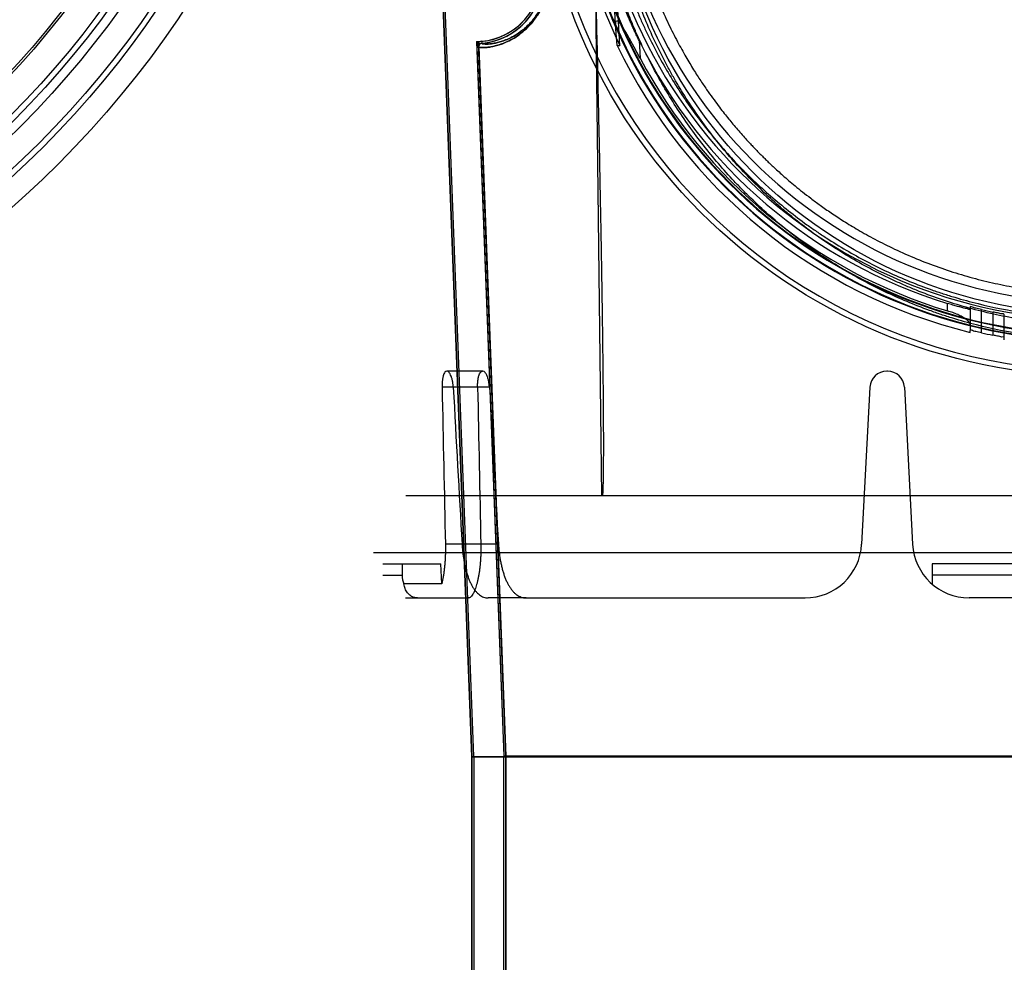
# Model space of a CAD drawing. Header units: millimetres. Extents: x 0 to 297, y 0 to 210.
# Tile 210 of 256: x 57.797 to 58.318, y 158.427 to 158.926. Entities that reach past the tile are written whole.
import ezdxf

# ---------------------------------------------------------------- set-up
doc = ezdxf.new("R2010")
doc.units = ezdxf.units.MM
doc.header["$LTSCALE"] = 16.335
doc.layers.get('0').update_dxf_attribs({"linetype": 'CONTINUOUS'})
for name, color, linetype in [('AXES_REF', 7, 'CONTINUOUS'), ('INTFCLR_1', 7, 'CONTINUOUS'), ('INTFCLR_144815', 7, 'CONTINUOUS'), ('INTFCLR_72935', 7, 'CONTINUOUS')]:
    doc.layers.add(name, color=color, linetype=linetype)

msp = doc.modelspace()

# ---------------------------------------------------------------- linework, layer by layer
at = {"color": 7, "linetype": 'Continuous'}
for centre, radius in [((57.454730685, 154.8339782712), 5.8174969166), ((57.454730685, 154.8339782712), 5.817), ((57.454730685, 154.8339782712), 5.7797484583), ((57.454730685, 159.2127782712), 0.513), ((57.454730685, 159.2127782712), 0.501), ((57.454730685, 159.2127782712), 0.4848), ((57.454730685, 159.2127782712), 0.48), ((57.454730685, 159.2127782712), 0.477), ((57.454730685, 159.2127782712), 0.462), ((57.454730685, 159.2127782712), 0.4608)]:
    msp.add_circle(centre, radius, dxfattribs=at)
at = {"color": 9, "linetype": 'Continuous'}
msp.add_circle((57.454730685, 159.2127782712), 0.498, dxfattribs=at)
at = {"color": 7, "linetype": 'Continuous'}
msp.add_arc((57.454730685, 154.8339782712), 5.76, 278.2771290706, 261.7228709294, dxfattribs=at)
at = {"layer": 'AXES_REF', "color": 9, "linetype": 'Continuous'}
msp.add_circle((57.454730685, 154.8339782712), 5.3067073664, dxfattribs=at)
at = {"layer": 'INTFCLR_1', "color": 6, "linetype": 'Continuous'}
for p, q in [((58.03596722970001, 158.5359697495), (58.0048273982, 159.351023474)), ((58.0370251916, 158.5359899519), (58.0058839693, 159.3510800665)), ((58.0385716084, 158.9115670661), (58.052909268, 158.5362932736)), ((58.0396287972, 158.9116074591), (58.0396277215, 158.9116763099)), ((58.039628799, 158.9116074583), (58.0539672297, 158.5363134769)), ((58.03596722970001, 158.5359697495), (58.03596722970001, 156.9339697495)), ((58.03596722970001, 158.5359697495), (58.6978296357, 158.5359697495)), ((58.0370251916, 158.5359798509), (58.0370251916, 156.9339697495)), ((58.0529092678, 158.1954153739), (58.0529092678, 158.5363033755)), ((58.0529092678, 158.5363033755), (58.68088798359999, 158.5363033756)), ((58.0539672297, 158.5363134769), (58.0539672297, 158.195415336))]:
    msp.add_line(p, q, dxfattribs=at)
at = {"layer": 'INTFCLR_1', "color": 9, "linetype": 'Continuous'}
for p, q in [((58.0396287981, 158.9116074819), (58.03857160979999, 158.9115670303)), ((58.0411793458, 158.9145236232), (58.0412711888, 158.9134696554))]:
    msp.add_line(p, q, dxfattribs=at)
msp.add_circle((58.3668984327, 159.0279782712), 0.258, dxfattribs=at)
at = {"layer": 'INTFCLR_1', "color": 6, "linetype": 'Continuous'}
for centre, radius, start, end in [((58.038173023, 158.949023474), 0.0346305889, 274.980118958, 2.1879700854), ((58.038173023, 158.949023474), 0.03568855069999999, 274.9801838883, 2.1879705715), ((58.0414276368, 158.9116763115), 0.002858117, 94.98447989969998, 182.1905407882), ((58.0414276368, 158.9116763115), 0.0018001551, 94.984475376, 180)]:
    msp.add_arc(centre, radius, start, end, dxfattribs=at)
at = {"layer": 'INTFCLR_1', "color": 9, "linetype": 'Continuous'}
for points, knots in [([(58.2549370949, 159.2663580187), (58.2568705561, 159.2672993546), (58.260775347, 159.2691402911), (58.2686965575, 159.2726337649), (58.2828698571, 159.2782520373), (58.299616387, 159.2834483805), (58.3146277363, 159.2868627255), (58.3222720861, 159.2882900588), (58.3266882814, 159.2890249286), (58.33774588, 159.2907153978), (58.356684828, 159.2924732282), (58.3790627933, 159.2921910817), (58.393529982, 159.2908648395), (58.40020944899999, 159.2900298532), (58.404657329, 159.2894139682), (58.4166989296, 159.287503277), (58.43601565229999, 159.2831355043), (58.4547117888, 159.2768311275), (58.465771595, 159.27230123), (58.4697500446, 159.2705828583), (58.4756385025, 159.2679506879), (58.4880271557, 159.2619409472), (58.50617662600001, 159.2514158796), (58.5230847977, 159.2392886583), (58.5333954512, 159.230715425), (58.53802072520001, 159.2266320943), (58.5410665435, 159.2238783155), (58.5492247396, 159.2162357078), (58.5617657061, 159.2030329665), (58.5767605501, 159.1840059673), (58.5877622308, 159.1670596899), (58.5946605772, 159.1546398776), (58.5983943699, 159.1473311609), (58.6037932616, 159.1361262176), (58.61098291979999, 159.1186582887), (58.61716013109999, 159.098402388), (58.6202579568, 159.084810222), (58.6215206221, 159.0783687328), (58.6223200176, 159.0740050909), (58.6243091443, 159.0618763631), (58.6258826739, 159.0461969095), (58.6262713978, 159.030399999), (58.626163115, 159.0224073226), (58.6260122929, 159.0178101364), (58.6254920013, 159.0064207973), (58.6239743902, 158.9917196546), (58.621156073, 158.9761295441), (58.6194670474, 158.9684505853), (58.6184218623, 158.9640913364), (58.6167871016, 158.9576311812), (58.6140642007, 158.9481218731), (58.60849308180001, 158.9317498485), (58.601825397, 158.91598898), (58.59507487, 158.9027653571), (58.5909834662, 158.8954106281), (58.584662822, 158.8846571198), (58.5743112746, 158.8691983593), (58.5586708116, 158.8500045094), (58.5456438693, 158.8367771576), (58.536425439, 158.8284658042), (58.5301074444, 158.8230378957), (58.5186766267, 158.8139109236), (58.5012774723, 158.8019718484), (58.4864418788, 158.7938051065), (58.4787765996, 158.7900692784)], [0, 0, 0, 0, 0.0078493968, 0.0157556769, 0.0315973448, 0.06348082, 0.0796255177, 0.0877696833, 0.09186257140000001, 0.09596636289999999, 0.128600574, 0.1611442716, 0.177500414, 0.1816059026, 0.1857145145, 0.1938901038, 0.2261064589, 0.2578609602, 0.2657731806, 0.2697286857, 0.2736790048, 0.2893160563, 0.3199691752, 0.350131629, 0.3651446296, 0.3688979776, 0.3726519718, 0.3801321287, 0.4097003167, 0.4390100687, 0.4684423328, 0.4833358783, 0.4908515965, 0.498396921, 0.52873346, 0.5596898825, 0.5755734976, 0.5795998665, 0.5836492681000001, 0.5917658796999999, 0.6244614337, 0.6410489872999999, 0.6494251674, 0.6536350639, 0.6578378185, 0.6910418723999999, 0.7074624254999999, 0.7156483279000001, 0.7197377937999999, 0.7238248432, 0.7399718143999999, 0.7558251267, 0.7869322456, 0.802323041, 0.8100025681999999, 0.8176490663, 0.8478512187, 0.8777971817, 0.9079026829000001, 0.9155006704, 0.9231007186, 0.93830313, 0.9688745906, 1, 1, 1, 1]), ([(58.4787765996, 158.7900692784), (58.47099451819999, 158.7862765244), (58.4549531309, 158.7794372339), (58.43405157, 158.7729486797), (58.4200929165, 158.7697758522), (58.4135330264, 158.7685088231), (58.4091291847, 158.767718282), (58.3970222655, 158.7657907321), (58.3769991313, 158.7639375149), (58.3568774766, 158.7641985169), (58.3446090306, 158.7651680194), (58.3401291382, 158.7656118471), (58.3334526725, 158.766362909), (58.3191957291, 158.7684440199), (58.2976848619, 158.7733244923), (58.2799903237, 158.7793113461), (58.269864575, 158.7834000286), (58.2658580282, 158.7850775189), (58.2589652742, 158.7881186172), (58.2455836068, 158.7946344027), (58.2273486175, 158.8052499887), (58.2120148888, 158.8163027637), (58.20312195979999, 158.8235640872), (58.1999383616, 158.8262606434), (58.1952374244, 158.8303403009), (58.1853960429, 158.8394086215), (58.171303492, 158.8543707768), (58.1561196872, 158.8738553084), (58.14667176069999, 158.8886467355), (58.141548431, 158.8976856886), (58.1395149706, 158.9013746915), (58.13606263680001, 158.9079111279), (58.1295788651, 158.9213265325), (58.12323325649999, 158.9372964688), (58.1180022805, 158.9538711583), (58.1134799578, 158.9711240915), (58.109409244, 158.9933618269), (58.1078703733, 159.0126050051), (58.10761289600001, 159.0240098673), (58.1075682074, 159.0286048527), (58.1076440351, 159.0365827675), (58.1083927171, 159.0523065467), (58.1103123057, 159.0678734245), (58.1125594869, 159.0798873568), (58.1134500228, 159.0842045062), (58.1148478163, 159.0905827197), (58.11720693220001, 159.0999732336), (58.12091271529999, 159.112201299), (58.126514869, 159.1279554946), (58.1323388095, 159.1412892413), (58.13795090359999, 159.1523327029), (58.1418308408, 159.1595473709), (58.14898695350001, 159.1718139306), (58.1603486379, 159.1885291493), (58.1757616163, 159.2072515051), (58.1886046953, 159.2202014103), (58.1969445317, 159.227680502), (58.2000588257, 159.2303751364), (58.2047913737, 159.2343725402), (58.21534029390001, 159.2427580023), (58.2326150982, 159.2545700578), (58.247334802, 159.2626567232), (58.254937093, 159.2663580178)], [0, 0, 0, 0, 0.0316060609, 0.0635406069, 0.07975651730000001, 0.0838444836, 0.0879320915, 0.0960907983, 0.1285991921, 0.1611989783, 0.1694097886, 0.173526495, 0.1776339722, 0.1939379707, 0.2261052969, 0.2580138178, 0.2620009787, 0.2659733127, 0.273871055, 0.2895030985, 0.3202911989, 0.3507747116, 0.3583934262, 0.3622044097, 0.3660061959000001, 0.3811173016, 0.4110448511, 0.4409258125, 0.4711799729, 0.4750127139, 0.4788584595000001, 0.4865582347, 0.5019977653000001, 0.5332401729, 0.5491816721, 0.5654318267, 0.5983319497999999, 0.6315729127, 0.6357728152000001, 0.6399804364, 0.648348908, 0.6648970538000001, 0.6974320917, 0.7054938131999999, 0.7095177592, 0.7135247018, 0.7293322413, 0.7448511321, 0.7601545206, 0.7903607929, 0.7978752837, 0.8053790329, 0.8202649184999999, 0.8497067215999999, 0.8790537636, 0.9086837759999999, 0.9161831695, 0.9199497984, 0.9237184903, 0.9387994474, 0.9691302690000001, 1, 1, 1, 1]), ([(58.0767276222, 158.9504884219), (58.0767629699, 158.9495596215), (58.0767665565, 158.9477257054), (58.0765791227, 158.9450211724), (58.0762177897, 158.9424251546), (58.07570612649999, 158.9399641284), (58.075070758, 158.9376553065), (58.0741207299, 158.9348721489), (58.0727588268, 158.9317591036), (58.07117300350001, 158.9289578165), (58.06985523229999, 158.9269749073), (58.0685785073, 158.9252270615), (58.0672567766, 158.9236351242), (58.0659054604, 158.9221918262), (58.0640506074, 158.9203530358), (58.061311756, 158.9180601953), (58.0576547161, 158.9156993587), (58.0547522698, 158.9142443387), (58.0525950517, 158.9133582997), (58.0506929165, 158.9126766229), (58.048521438, 158.9120485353), (58.0461688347, 158.9115619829), (58.0441736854, 158.9112987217), (58.0422863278, 158.9111726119), (58.0408086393, 158.9112198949), (58.0399226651, 158.9113663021), (58.0396319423, 158.9115247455), (58.0396287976, 158.9116074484)], [0, 0, 0, 0, 0.04606302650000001, 0.0907920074, 0.1342492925, 0.1758550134, 0.2152769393, 0.2528453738, 0.3215264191, 0.383317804, 0.4121117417, 0.4394812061, 0.4905584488, 0.5145211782, 0.5374455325, 0.6199804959, 0.6909408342, 0.752723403, 0.7805779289, 0.8064782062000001, 0.8528357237, 0.8924431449, 0.9255126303, 0.9522453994, 0.9869082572, 0.9958984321, 1, 1, 1, 1]), ([(58.0765433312, 158.9490237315), (58.0765413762, 158.947762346), (58.07643103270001, 158.9456617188), (58.076032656, 158.9427868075), (58.07554617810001, 158.9404362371), (58.0749419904, 158.9382313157), (58.07403864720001, 158.9355739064), (58.0727437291, 158.9326020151), (58.07123549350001, 158.9299276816), (58.069982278, 158.9280351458), (58.0687682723, 158.926367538), (58.0662227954, 158.9232908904), (58.0626158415, 158.920023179), (58.0583859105, 158.9172892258), (58.0556275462, 158.9159064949), (58.0535783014, 158.9150663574), (58.0517714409, 158.9144211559), (58.0497127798, 158.9138288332), (58.0474687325, 158.9133723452), (58.0456051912, 158.9131321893), (58.04371772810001, 158.9130145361), (58.0425825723, 158.9130999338), (58.0412794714, 158.9132235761), (58.04127083, 158.913469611)], [0, 0, 0, 0, 0.06739847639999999, 0.112147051, 0.1549824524, 0.1955616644, 0.2342243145, 0.304879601, 0.368413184, 0.3980066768, 0.4261284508, 0.4785887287, 0.6112138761, 0.6839464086, 0.7472281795, 0.7757461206, 0.8022566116, 0.8496911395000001, 0.890205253, 0.9240245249, 0.9513618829, 0.9868457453, 1, 1, 1, 1])]:
    msp.add_open_spline(points, degree=3, knots=knots, dxfattribs=at)
at = {"layer": 'INTFCLR_144815', "color": 9, "linetype": 'Continuous'}
for p, q in [((58.1048537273, 158.6739782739), (58.1006850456, 159.0116429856)), ((58.1121549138, 158.923273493), (58.1108358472, 158.9490270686)), ((58.1245998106, 158.9148507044), (58.1250730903, 158.9056103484)), ((58.2879296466, 158.7718299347), (58.2879296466, 158.7757846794)), ((58.2999296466, 158.7739291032), (58.2999296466, 158.761555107)), ((58.3059296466, 158.7602571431), (58.3059296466, 158.7725648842)), ((58.3119296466, 158.7712377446), (58.3119296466, 158.7589893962)), ((58.3179296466, 158.7565883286), (58.3179296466, 158.7699471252)), ((58.0418000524, 158.7399782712), (58.0227103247, 158.7399782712)), ((58.04533151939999, 158.7314492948), (58.02025514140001, 158.7314492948)), ((58.0501052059, 158.6484081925), (58.0220186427, 158.6484081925)), ((57.9888984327, 158.6319782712), (57.9991045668, 158.6319782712)), ((58.4541433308, 158.6319782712), (58.2796535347, 158.6319782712)), ((58.00089843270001, 158.6199782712), (58.0342944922, 158.6199782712)), ((58.0646978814, 158.6199782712), (58.0446018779, 158.6199782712)), ((58.43442949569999, 158.6199782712), (58.2993673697, 158.6199782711))]:
    msp.add_line(p, q, dxfattribs=at)
at = {"layer": 'INTFCLR_144815', "color": 6, "linetype": 'Continuous'}
for p, q in [((58.1143329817, 158.9123542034), (58.1124710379, 158.9487454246)), ((58.112941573, 158.9123470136), (58.11215384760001, 158.923285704)), ((58.112941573, 158.9123470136), (58.1143334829, 158.912354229)), ((58.2999296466, 158.7604766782), (58.2999296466, 158.761555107)), ((58.2560688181, 158.7399782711), (58.2557280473, 158.7399782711)), ((58.2467403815, 158.7314492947), (58.2423883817, 158.6484081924)), ((58.2650564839, 158.7314492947), (58.2694084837, 158.6484081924)), ((58.7328031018, 158.6739782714), (58.0009937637, 158.6739782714)), ((57.9840304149, 158.6439782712), (58.7497664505, 158.6439782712)), ((57.9888984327, 158.6379782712), (58.01966112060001, 158.6379782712)), ((57.99910456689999, 158.6379782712), (57.99910456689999, 158.6319782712)), ((58.0200432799, 158.6273648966), (58.01966112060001, 158.6379782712)), ((58.2796535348, 158.6379782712), (58.2796535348, 158.6273648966)), ((58.4541433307, 158.6379782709), (58.2796535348, 158.6379782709)), ((58.02004328, 158.6273648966), (58.0000524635, 158.6273648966)), ((58.0646978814, 158.6199782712), (58.2124294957, 158.6199782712))]:
    msp.add_line(p, q, dxfattribs=at)
at = {"layer": 'INTFCLR_144815', "color": 9, "linetype": 'Continuous'}
msp.add_circle((58.3668984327, 159.0339782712), 0.2967156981, dxfattribs=at)
for centre, radius, start, end in [((58.3668984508, 159.033925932), 0.2937157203, 179.9897900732, 0.0102147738), ((58.3668984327, 159.034115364), 0.2782453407, 180.028230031, 359.9717699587), ((58.3668984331, 159.0339459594), 0.2778264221, 179.9933364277, 269.9999999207), ((58.3668984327, 159.0340630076), 0.2752457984, 180.0176390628, 359.9823609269), ((58.3668984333, 159.033893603), 0.2748268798, 179.982348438, 269.9999998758)]:
    msp.add_arc(centre, radius, start, end, dxfattribs=at)
at = {"layer": 'INTFCLR_144815', "color": 6, "linetype": 'Continuous'}
for centre, radius, start, end in [((58.3668984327, 159.0339782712), 0.267, 180.0510065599, 359.9489934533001), ((58.3668984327, 159.0339782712), 0.258, 180, 359.9999999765), ((58.3668984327, 159.0339782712), 0.2803243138, 191.2877879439, 205.7133570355), ((58.3668984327, 159.0339782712), 0.2815811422, 205.5916832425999, 256.2414276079), ((58.3668984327, 159.0339782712), 0.27, 206.1813150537, 252.9936921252), ((58.3668984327, 159.0339782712), 0.2737842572, 207.9606619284, 253.2357535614), ((58.3668984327, 159.0339782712), 0.2684290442, 256.871729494, 258.1834040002), ((58.3668984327, 159.0339782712), 0.2804290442, 257.4428966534, 258.6958753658), ((58.2557280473, 158.7309782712), 0.009000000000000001, 90.0000000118, 176.9999999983), ((58.2560688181, 158.7309782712), 0.009000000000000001, 3.0000000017, 89.9999999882), ((58.2124294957, 158.6499782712), 0.03, 269.9999999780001, 357.0000000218), ((58.2993673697, 158.6499782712), 0.03, 182.9999999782, 270.000000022), ((58.0108289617, 158.6319835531), 0.0117244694, 180.0258120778, 203.1992969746)]:
    msp.add_arc(centre, radius, start, end, dxfattribs=at)
for centre, major_axis, start_param, end_param in [((58.3668984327, 163.498184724), (0, 10.0701093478), -4.2192934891, -4.2099081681), ((58.3668984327, 171.1168156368), (0, 15.1466162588), -3.7549873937, -3.7453978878), ((58.3668984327, 163.0863251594), (0, 9.452005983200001), -4.233565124, -4.2236405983), ((58.3668984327, 170.7049560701), (0, 14.5285128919), -3.7437095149, -3.7335425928)]:
    msp.add_ellipse(centre, major_axis=major_axis, ratio=0.0390783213, start_param=start_param, end_param=end_param, dxfattribs=at)
for points, knots in [([(58.1150083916, 159.0339782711), (58.1150113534, 159.0302951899), (58.1151765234, 159.0229226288), (58.1159028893, 159.0118715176), (58.1171135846, 159.0008045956), (58.1188215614, 158.9897005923), (58.121050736, 158.9785214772), (58.1238294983, 158.9672533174), (58.1271936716, 158.9558841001), (58.13117996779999, 158.9444213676), (58.1357104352, 158.9331725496), (58.1405163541, 158.9227075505), (58.1452429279, 158.9134939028), (58.1496596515, 158.9056324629), (58.15374679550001, 158.898889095), (58.157509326, 158.8930687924), (58.1609659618, 158.8880107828), (58.1641203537, 158.8836124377), (58.1669891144, 158.8797770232), (58.1695892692, 158.8764263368), (58.1719628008, 158.873465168), (58.17428904, 158.870645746), (58.1766784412, 158.8678325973), (58.1791044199, 158.8650625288), (58.18138510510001, 158.8625324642), (58.18342414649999, 158.8603270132), (58.1852440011, 158.8584020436), (58.186866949, 158.8567188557), (58.1883892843, 158.8551671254), (58.18993597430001, 158.8536165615), (58.1916346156, 158.851943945), (58.1935353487, 158.8501090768), (58.19567073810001, 158.8480925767), (58.1980752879, 158.8458770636), (58.2007855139, 158.8434474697), (58.2038385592, 158.8407930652), (58.2072895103, 158.837893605), (58.2111927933, 158.8347375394), (58.2156188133, 158.8313099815), (58.2206632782, 158.8275890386), (58.2264452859, 158.8235543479), (58.2331084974, 158.8191929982), (58.2408073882, 158.8145148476), (58.2497720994, 158.809523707), (58.26008564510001, 158.8043548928), (58.2714114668, 158.7993526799), (58.2832356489, 158.7948320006), (58.29513356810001, 158.7909553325), (58.3070694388, 158.7877104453), (58.3190265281, 158.7850817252), (58.33101102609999, 158.7830518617), (58.34298975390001, 158.7816136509), (58.3549563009, 158.7807567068), (58.3629243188, 158.7805670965), (58.3668984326, 158.7805670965)], [0, 0, 0, 0, 0.0278433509, 0.0557285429, 0.083699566, 0.1119794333, 0.1406325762, 0.1698467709, 0.1996862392, 0.2302331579, 0.2615586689, 0.2913262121, 0.3172584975, 0.3398211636, 0.3594801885, 0.3768602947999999, 0.3922082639, 0.4057894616, 0.4177749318, 0.4284144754, 0.4378506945, 0.4464634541, 0.456046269, 0.4657523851, 0.4742990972, 0.4817962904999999, 0.4884585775, 0.4943248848, 0.4994721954, 0.5048918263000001, 0.510881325, 0.5174938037, 0.5248635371, 0.5330841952, 0.5422107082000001, 0.5523788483, 0.5636668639, 0.5762833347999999, 0.5903234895, 0.6059832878, 0.6236658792, 0.6436173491, 0.6661769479, 0.6917559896, 0.7211635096, 0.7533574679, 0.7853151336, 0.8168215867, 0.8479181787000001, 0.8787852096, 0.9093365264, 0.9397732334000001, 0.9699565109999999, 1, 1, 1, 1]), ([(58.1245998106, 158.9148507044), (58.1241829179, 158.9156986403), (58.1234024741, 158.9173091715), (58.1223170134, 158.9196087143), (58.121367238, 158.9216726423), (58.1205176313, 158.9235578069), (58.1196983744, 158.9254169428), (58.11889125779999, 158.9272858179), (58.118117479, 158.9291188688), (58.11743054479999, 158.930778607), (58.11683557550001, 158.9322468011), (58.1162887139, 158.9336199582), (58.11574307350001, 158.935009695), (58.1151596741, 158.9365245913), (58.1145298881, 158.9381949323), (58.1138912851, 158.9399241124), (58.1132971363, 158.9415798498), (58.1127736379, 158.9430552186), (58.1123526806, 158.9443123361), (58.11182456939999, 158.945733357), (58.1117221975, 158.9469054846), (58.1102055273, 158.9491351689), (58.1108358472, 158.9490270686)], [0, 0, 0, 0, 0.0768592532, 0.145573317, 0.2068404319, 0.2616662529, 0.3137702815, 0.3720987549, 0.4272555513, 0.4756149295, 0.5182120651, 0.5561154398, 0.5958429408, 0.6396585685, 0.6881590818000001, 0.7410643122, 0.7895390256, 0.8314493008, 0.8677969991, 0.8991994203, 0.9479793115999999, 1, 1, 1, 1]), ([(58.1014558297, 158.9456750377), (58.1016514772, 158.9377517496), (58.1020170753, 158.9226193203), (58.1025190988, 158.9009156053), (58.10295747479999, 158.881137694), (58.10334087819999, 158.8630897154), (58.1036764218, 158.8466034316), (58.1039700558, 158.83153174), (58.1042268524, 158.8177432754), (58.10445117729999, 158.80511982), (58.1046468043, 158.7935550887), (58.1048170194, 158.7829528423), (58.1049646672, 158.773227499), (58.1050922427, 158.7643013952), (58.1052019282, 158.7561048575), (58.105295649, 158.7485742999), (58.1053750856, 158.7416533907), (58.1054417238, 158.7352911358), (58.1054968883, 158.7294403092), (58.1055417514, 158.7240576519), (58.1055773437, 158.7191044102), (58.1056045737, 158.7145458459), (58.10562424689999, 158.7103500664), (58.10563707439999, 158.706487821), (58.1056436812, 158.7029323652), (58.1056446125, 158.6996591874), (58.1056403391, 158.696645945), (58.1056312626, 158.6938724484), (58.1056177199, 158.6913204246), (58.105599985, 158.6889732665), (58.1055782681, 158.6868158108), (58.10555270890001, 158.6848341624), (58.1055233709, 158.683015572), (58.1054902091, 158.6813483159), (58.1054530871, 158.6798217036), (58.10541158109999, 158.6784263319), (58.1053653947, 158.6771540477), (58.1052982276, 158.6756843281), (58.1052354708, 158.6746380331), (58.1051732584, 158.6739782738)], [0, 0, 0, 0, 0.08749767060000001, 0.167106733, 0.2396673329, 0.3058941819, 0.366396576, 0.4217092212, 0.4723132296, 0.5186439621, 0.5610908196, 0.6000030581, 0.6357050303, 0.6684684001, 0.6985549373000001, 0.7262007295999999, 0.7516101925, 0.7749649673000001, 0.7964421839, 0.8162046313, 0.8343901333, 0.8511260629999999, 0.8665308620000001, 0.8807109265, 0.8937644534, 0.9057822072, 0.9168459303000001, 0.9270298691, 0.9364010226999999, 0.945019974, 0.9529425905, 0.9602199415, 0.9668986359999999, 0.9730219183, 0.978629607, 0.9837569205, 0.9884332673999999, 0.9926841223, 1, 1, 1, 1]), ([(58.1250730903, 158.9056103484), (58.1246926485, 158.906327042), (58.1239399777, 158.9077400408), (58.1228274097, 158.9098126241), (58.1217597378, 158.9117837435), (58.1207537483, 158.9136209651), (58.1198207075, 158.9153027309), (58.1189669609, 158.9168172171), (58.1181951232, 158.9181609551), (58.117503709, 158.9193372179), (58.1167378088, 158.92061026), (58.1159350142, 158.9218744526), (58.1150618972, 158.923208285), (58.1142145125, 158.9241980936), (58.1135251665, 158.9253025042), (58.11172972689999, 158.9251543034), (58.11211430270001, 158.9238450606), (58.1121549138, 158.923273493)], [0, 0, 0, 0, 0.0949388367, 0.1873199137, 0.2752322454, 0.3572281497, 0.4323987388, 0.5002600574, 0.5606467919, 0.6137050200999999, 0.659919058, 0.7344074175, 0.7892472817, 0.8453892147, 0.8892386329, 0.9329552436, 1, 1, 1, 1]), ([(58.2999296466, 158.7726315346), (58.2999296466, 158.7722398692), (58.2984648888, 158.773096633), (58.29730283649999, 158.7731011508), (58.2957433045, 158.7735853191), (58.2943803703, 158.7739290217), (58.293201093, 158.7742523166), (58.2919532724, 158.7745989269), (58.2906459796, 158.7749734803), (58.2892978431, 158.7753697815), (58.288388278, 158.7756444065), (58.2879296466, 158.7757846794)], [0, 0, 0, 0, 0.0946524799, 0.2103636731, 0.36620791, 0.4570330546, 0.5555721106, 0.6603850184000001, 0.7703975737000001, 0.8840958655, 1, 1, 1, 1]), ([(58.3059296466, 158.7725648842), (58.3054035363, 158.7726875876), (58.30440731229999, 158.772904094), (58.30290911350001, 158.7733236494), (58.3016821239, 158.7733804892), (58.2999296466, 158.7745138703), (58.2999296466, 158.7739291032)], [0, 0, 0, 0, 0.2633778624, 0.5076336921, 0.7149088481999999, 1, 1, 1, 1]), ([(58.2999296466, 158.7644913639), (58.2999296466, 158.7649487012), (58.2995095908, 158.7657604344), (58.29860409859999, 158.7667030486), (58.2976341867, 158.7674632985), (58.2966008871, 158.7681398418), (58.2955737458, 158.7687335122), (58.2944455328, 158.7693167), (58.2932334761, 158.7698824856), (58.2919568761, 158.7704235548), (58.2906357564, 158.770933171), (58.289290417, 158.7714051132), (58.2883835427, 158.7716932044), (58.2879296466, 158.7718299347)], [0, 0, 0, 0, 0.0944658, 0.1741159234, 0.2722716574, 0.3473783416, 0.4293328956, 0.5171468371, 0.6096492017, 0.7055519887, 0.8034891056, 0.9020835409, 1, 1, 1, 1]), ([(58.3179296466, 158.7699471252), (58.3179296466, 158.7703660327), (58.3165858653, 158.7701100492), (58.3155735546, 158.7705306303), (58.3138988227, 158.7707997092), (58.3127020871, 158.7710761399), (58.3119296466, 158.7712377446)], [0, 0, 0, 0, 0.204754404, 0.3881258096, 0.6142707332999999, 1, 1, 1, 1]), ([(58.3059296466, 158.7602571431), (58.305404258, 158.7603741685), (58.304409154, 158.7605799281), (58.3029122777, 158.7609824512), (58.3016841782, 158.7610265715), (58.2999296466, 158.7621397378), (58.2999296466, 158.761555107)], [0, 0, 0, 0, 0.2630321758, 0.5070526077, 0.7143098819, 1, 1, 1, 1]), ([(58.3179296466, 158.7577514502), (58.3179296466, 158.758170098), (58.3165843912, 158.7579036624), (58.3155717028, 158.7583153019), (58.3138975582, 158.758569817), (58.31270147, 158.7588351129), (58.3119296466, 158.7589893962)], [0, 0, 0, 0, 0.2049896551, 0.3884682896, 0.6146025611, 1, 1, 1, 1]), ([(58.0227103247, 158.7399782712), (58.0223623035, 158.7399782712), (58.0217227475, 158.7395296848), (58.0212063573, 158.7385606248), (58.0208777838, 158.7376048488), (58.0206624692, 158.7366969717), (58.0205203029, 158.7359223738), (58.0204072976, 158.7350948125), (58.0203235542, 158.7342234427), (58.0202694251, 158.7333184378), (58.020245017, 158.732389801), (58.0202485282, 158.7317642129), (58.02025514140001, 158.7314492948)], [0, 0, 0, 0, 0.1117384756, 0.2185047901, 0.3551454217, 0.4336868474, 0.5181926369, 0.607837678, 0.7017922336, 0.7991792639, 0.8988675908, 1, 1, 1, 1]), ([(58.026170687, 158.7314492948), (58.026153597, 158.7317571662), (58.02610853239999, 158.7323666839), (58.02600841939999, 158.7332707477), (58.0258774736, 158.7341520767), (58.025716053, 158.7350038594), (58.0255255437, 158.7358158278), (58.0253081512, 158.7365808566), (58.0250007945, 158.7374858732), (58.0245803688, 158.7384268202), (58.0239510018, 158.7394263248), (58.0232570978, 158.7399782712), (58.02282024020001, 158.7399782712)], [0, 0, 0, 0, 0.09638706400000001, 0.1910012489, 0.2842721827, 0.3748432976, 0.4619165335, 0.5449254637, 0.623250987, 0.7610178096, 0.8634407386, 1, 1, 1, 1]), ([(58.0390700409, 158.7314492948), (58.0390636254, 158.7317655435), (58.0390611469, 158.7323933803), (58.0390889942, 158.7333244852), (58.0391482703, 158.7342301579), (58.03923867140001, 158.7351006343), (58.0393597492, 158.7359264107), (58.039511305, 158.736698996), (58.0397407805, 158.737605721), (58.0400893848, 158.7385622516), (58.0406471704, 158.7395411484), (58.0413184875, 158.7399782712), (58.0416837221, 158.7399782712)], [0, 0, 0, 0, 0.1006862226, 0.1998055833, 0.2964570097, 0.3895246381, 0.4783006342, 0.56204692, 0.6399735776, 0.7760781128, 0.8837417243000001, 1, 1, 1, 1]), ([(58.04533151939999, 158.7314492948), (58.04531417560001, 158.7317543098), (58.0452681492, 158.7323582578), (58.0451652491, 158.7332543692), (58.0450301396, 158.7341286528), (58.0448631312, 158.7349747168), (58.0446654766, 158.7357824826), (58.04443930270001, 158.7365451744), (58.0441178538, 158.7374518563), (58.0436733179, 158.7384049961), (58.0429983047, 158.7394289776), (58.0422583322, 158.7399782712), (58.0418000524, 158.7399782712)], [0, 0, 0, 0, 0.0945188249, 0.1873381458, 0.2789980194, 0.3681456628, 0.4540559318, 0.5362124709, 0.614070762, 0.7519309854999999, 0.8582161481, 1, 1, 1, 1]), ([(58.0220186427, 158.6484081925), (58.0220356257, 158.6476173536), (58.022051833, 158.6460436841), (58.022022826, 158.6436986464), (58.0219410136, 158.6413898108), (58.02180782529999, 158.6391315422), (58.0216250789, 158.6369367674), (58.0213948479, 158.6348211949), (58.0211202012, 158.6327968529), (58.0208045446, 158.6308778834), (58.02045117, 158.6290763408), (58.0201835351, 158.6279203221), (58.02004328, 158.6273648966)], [0, 0, 0, 0, 0.1119712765, 0.2227468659, 0.331944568, 0.4389686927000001, 0.5429365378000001, 0.6436644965, 0.740168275, 0.8320777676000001, 0.9189100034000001, 1, 1, 1, 1]), ([(58.0308275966, 158.6484081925), (58.0308717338, 158.6476291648), (58.0309820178, 158.6460808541), (58.0312142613, 158.6437763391), (58.0315121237, 158.6415087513), (58.0318741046, 158.639298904), (58.0323000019, 158.6371537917), (58.0327904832, 158.6350785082), (58.0333460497, 158.6330855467), (58.0339611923, 158.631202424), (58.03463381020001, 158.629436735), (58.03537101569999, 158.6277784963), (58.0361722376, 158.6262454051), (58.0370375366, 158.624848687), (58.0379581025, 158.6236088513), (58.0389436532, 158.6225240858), (58.039987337, 158.6216131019), (58.0410863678, 158.6208881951), (58.0422278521, 158.6203648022), (58.0434043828, 158.6200483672), (58.04420267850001, 158.6199782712), (58.0446018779, 158.6199782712)], [0, 0, 0, 0, 0.0689076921, 0.1370575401, 0.2045183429, 0.2708503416, 0.3347786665, 0.3976164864, 0.4591268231, 0.5174375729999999, 0.5725050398, 0.6259176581, 0.6776090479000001, 0.7251486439, 0.7708744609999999, 0.8137925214, 0.8543358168, 0.8928999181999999, 0.9296627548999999, 0.9647459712, 1, 1, 1, 1]), ([(58.04077512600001, 158.6484081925), (58.0407912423, 158.6476326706), (58.0408052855, 158.6460946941), (58.0407726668, 158.6438050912), (58.0406876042, 158.6415567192), (58.0405514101, 158.6393623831), (58.0403660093, 158.6372308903), (58.0401338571, 158.6351722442), (58.0398567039, 158.6331912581), (58.0395370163, 158.6313017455), (58.0391785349, 158.6295181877), (58.03878631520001, 158.6278569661), (58.0383638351, 158.6263288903), (58.0379196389, 158.6249518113), (58.037467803, 158.6237631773), (58.0370366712, 158.6227960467), (58.0365242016, 158.6218293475), (58.0358240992, 158.6207439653), (58.0348813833, 158.6199782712), (58.0342944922, 158.6199782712)], [0, 0, 0, 0, 0.0772791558, 0.1532128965, 0.2281083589, 0.3014151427, 0.3722255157, 0.4412408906, 0.5077873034, 0.5714809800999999, 0.6321337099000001, 0.6889993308, 0.7414979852, 0.7900363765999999, 0.8331168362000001, 0.8680715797, 0.8956062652, 0.9415301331, 1, 1, 1, 1]), ([(58.0501052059, 158.6484081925), (58.0501496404, 158.6476436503), (58.0502609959, 158.6461216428), (58.0504968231, 158.6438543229), (58.05080139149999, 158.6416168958), (58.051174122, 158.6394244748), (58.0516149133, 158.637287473), (58.052123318, 158.6352217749), (58.0527001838, 158.6332351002), (58.05334547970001, 158.6313392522), (58.05405851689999, 158.6295487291), (58.05484045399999, 158.627871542), (58.0556884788, 158.6263249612), (58.05660477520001, 158.624915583), (58.0575862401, 158.6236583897), (58.0586328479, 158.6225636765), (58.0597426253, 158.6216432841), (58.0609102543, 158.6209107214), (58.0621329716, 158.6203759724), (58.0634006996, 158.6200503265), (58.0642664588, 158.6199782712), (58.0646978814, 158.6199782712)], [0, 0, 0, 0, 0.0666103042, 0.132710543, 0.1982396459, 0.2629766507, 0.3261011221, 0.387982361, 0.4479595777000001, 0.5059787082, 0.5621024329, 0.6155079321, 0.6668329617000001, 0.7153899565, 0.7615663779, 0.8053575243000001, 0.8468667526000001, 0.8866519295, 0.924856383, 0.962475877, 1, 1, 1, 1]), ([(58.0071824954, 158.6199782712), (58.0068791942, 158.6199782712), (58.006301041, 158.6200206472), (58.0054342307, 158.6202100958), (58.0045481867, 158.6205403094), (58.003623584, 158.6210648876), (58.002723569, 158.6217964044), (58.00191439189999, 158.6227044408), (58.0012364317, 158.6237459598), (58.000696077, 158.6248858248), (58.0002945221, 158.626097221), (58.0001188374, 158.6269374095), (58.0000524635, 158.6273648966)], [0, 0, 0, 0, 0.0813132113, 0.1547295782, 0.2372191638, 0.3338683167, 0.4383941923, 0.5467406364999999, 0.6586194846, 0.7704169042, 0.8840201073, 1, 1, 1, 1])]:
    msp.add_open_spline(points, degree=3, knots=knots, dxfattribs=at)
at = {"layer": 'INTFCLR_144815', "color": 9, "linetype": 'Continuous'}
for points, knots in [([(58.35212741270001, 158.7568974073), (58.34425815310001, 158.7573476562), (58.3277922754, 158.759048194), (58.3073126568, 158.7631716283), (58.2937743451, 158.7669699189), (58.28757812, 158.7689181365), (58.2834629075, 158.7702686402), (58.272328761, 158.77415391), (58.2546260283, 158.7815788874), (58.2359089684, 158.7916588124), (58.2234134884, 158.7995902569), (58.21644507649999, 158.8043697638), (58.2062153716, 158.8117481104), (58.1948094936, 158.8210392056), (58.18410389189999, 158.83107708), (58.1781889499, 158.8370206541), (58.1695327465, 158.8461293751), (58.1573417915, 158.8605278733), (58.142849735, 158.881185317), (58.1323065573, 158.8995424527), (58.1262362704, 158.9120012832), (58.12356807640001, 158.9178992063), (58.1218249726, 158.9218731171), (58.117206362, 158.9329150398), (58.11064076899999, 158.9515493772), (58.1057973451, 158.970780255), (58.1035027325, 158.982778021), (58.1027345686, 158.9872149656), (58.1016581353, 158.9938989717), (58.09987326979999, 159.0075147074), (58.0990546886, 159.0201038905), (58.0988691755, 159.0281876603)], [0, 0, 0, 0, 0.0579960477, 0.1216075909, 0.1534412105, 0.1614161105, 0.1693984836, 0.1853084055, 0.2481800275, 0.3103966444, 0.3414785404, 0.3570416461, 0.3725645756, 0.4342808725, 0.4650884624, 0.4805165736, 0.4959725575, 0.5575426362, 0.6191124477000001, 0.6814044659, 0.7130732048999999, 0.7210533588, 0.7290343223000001, 0.7450012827, 0.8091155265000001, 0.8741835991, 0.8906916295, 0.8989896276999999, 0.9073150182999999, 0.9405046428, 1, 1, 1, 1]), ([(58.1027513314, 159.028111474), (58.1029272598, 159.0203538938), (58.10372553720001, 159.0082844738), (58.10547770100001, 158.995238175), (58.106533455, 158.988845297), (58.107287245, 158.984600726), (58.1095408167, 158.9731179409), (58.1143038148, 158.9547092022), (58.1207587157, 158.936891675), (58.12529881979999, 158.9263366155), (58.1270136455, 158.9225352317), (58.12964012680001, 158.9168903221), (58.1356204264, 158.9049584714), (58.1460088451, 158.8873834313), (58.1602845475, 158.8676172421), (58.1722841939, 158.853854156), (58.1808043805, 158.8451466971), (58.1866350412, 158.8394567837), (58.1971969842, 158.8298403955), (58.2084363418, 158.8209530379), (58.2185102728, 158.8138987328), (58.2253824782, 158.8093227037), (58.2377142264, 158.8017243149), (58.2561810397, 158.7920732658), (58.27362380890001, 158.7849744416), (58.2845956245, 158.7812586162), (58.2886540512, 158.7799659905), (58.2947675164, 158.7781004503), (58.3081288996, 158.7744625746), (58.3265210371, 158.7708702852), (58.3408924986, 158.7692770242), (58.3468050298, 158.768823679)], [0, 0, 0, 0, 0.0596440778, 0.0928240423, 0.1011490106, 0.1094475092, 0.1259595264, 0.1910905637, 0.255365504, 0.2713912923, 0.2794047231, 0.2874194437, 0.3192469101, 0.3819601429, 0.4441037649, 0.5064173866, 0.5220877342, 0.5377410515, 0.5690320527, 0.6318516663, 0.6476799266, 0.6635601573, 0.6953077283, 0.7589802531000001, 0.8234733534, 0.8398143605, 0.8480158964, 0.8562115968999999, 0.8889438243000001, 0.9544198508, 1, 1, 1, 1])]:
    msp.add_open_spline(points, degree=3, knots=knots, dxfattribs=at)
at = {"layer": 'INTFCLR_72935', "color": 6, "linetype": 'Continuous'}
for p, q in [((58.0048273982, 159.351023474), (58.03596722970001, 158.5359697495)), ((58.0370255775, 158.5359798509), (58.0058836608, 159.3510881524)), ((58.038463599, 158.9143941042), (58.0529088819, 158.5363033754)), ((58.0539672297, 158.5363134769), (58.039561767, 158.9133619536)), ((58.03596722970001, 156.9339697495), (58.03596722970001, 158.5359697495)), ((58.6978296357, 158.5359697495), (58.03596722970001, 158.5359697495)), ((58.0370251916, 158.5359899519), (58.0370251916, 156.9339697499)), ((58.68088759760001, 158.5363033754), (58.0529088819, 158.5363033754)), ((58.052909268, 158.1925841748), (58.052909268, 158.5362932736)), ((58.0539672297, 158.1936583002), (58.0539672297, 158.5363134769))]:
    msp.add_line(p, q, dxfattribs=at)
for centre, radius, start, end in [((58.038173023, 158.949023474), 0.0346305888, 270.4807587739, 2.1879700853), ((58.038173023, 158.949023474), 0.03568855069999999, 272.230106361, 2.1879705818), ((58.1066237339, 158.9858135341), 0.0987245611, 226.3376594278, 227.2123202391)]:
    msp.add_arc(centre, radius, start, end, dxfattribs=at)
at = {"layer": 'INTFCLR_72935', "color": 9, "linetype": 'Continuous'}
for points, knots in [([(58.0396287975, 158.9116074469), (58.03963198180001, 158.9115236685), (58.0399278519, 158.9113646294), (58.0408197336, 158.9112189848), (58.0423042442, 158.9111733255), (58.0441910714, 158.9112992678), (58.0461756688, 158.9115640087), (58.048516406, 158.9120474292), (58.05068047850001, 158.9126727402), (58.0525795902, 158.9133523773), (58.0547326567, 158.914235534), (58.0576303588, 158.915685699), (58.0612890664, 158.9180431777), (58.0644029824, 158.9206461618), (58.0669423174, 158.9232584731), (58.0689244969, 158.9256417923), (58.0705072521, 158.9279092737), (58.0717346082, 158.9299496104), (58.0729846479, 158.9322784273), (58.0741072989, 158.9348379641), (58.07506216, 158.9376268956), (58.07570078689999, 158.9399408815), (58.0762162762, 158.9424153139), (58.0767071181, 158.9459361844), (58.07679722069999, 158.9486596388), (58.0767276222, 158.9504884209)], [0, 0, 0, 0, 0.0041551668, 0.0132580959, 0.0481243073, 0.0748328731, 0.1077100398, 0.1470306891, 0.193272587, 0.2191906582, 0.2469744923, 0.3085725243, 0.3794842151, 0.4622375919, 0.5090695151, 0.5599025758, 0.6157039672, 0.6459269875, 0.6778698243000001, 0.7466574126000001, 0.7841249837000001, 0.823903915, 0.8655496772, 0.9092975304, 1, 1, 1, 1]), ([(58.0412712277, 158.9134696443), (58.0412799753, 158.9132204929), (58.0425958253, 158.913100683), (58.04373482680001, 158.9130147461), (58.04562193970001, 158.9131328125), (58.04747563, 158.9133743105), (58.0497083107, 158.9138279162), (58.0517599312, 158.9144176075), (58.0535638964, 158.9150608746), (58.05560918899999, 158.9158982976), (58.0583628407, 158.9172761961), (58.0618400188, 158.9195199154), (58.064799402, 158.9219998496), (58.0672130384, 158.924490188), (58.0690976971, 158.9267636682), (58.0706024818, 158.9289271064), (58.0717694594, 158.9308742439), (58.0729583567, 158.9330976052), (58.07402591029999, 158.9355413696), (58.0749338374, 158.9382042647), (58.07554111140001, 158.940414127), (58.07603123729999, 158.9427773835), (58.07649782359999, 158.9461404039), (58.0765832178, 158.9487416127), (58.0765167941, 158.9504884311)], [0, 0, 0, 0, 0.0129807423, 0.0477584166, 0.0743718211, 0.1071336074, 0.1463246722, 0.1924294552, 0.2182789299, 0.245996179, 0.3074734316, 0.3782949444, 0.4610117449, 0.5078559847, 0.5587285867, 0.6146033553, 0.6448784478, 0.6768851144, 0.7458380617, 0.7834096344, 0.8233079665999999, 0.8650868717, 0.9089813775, 1, 1, 1, 1])]:
    msp.add_open_spline(points, degree=3, knots=knots, dxfattribs=at)
at = {"layer": 'INTFCLR_72935', "color": 6, "linetype": 'Continuous'}
msp.add_open_spline([(58.039628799, 158.9116074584), (58.0396079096, 158.9121543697), (58.039778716, 158.9130474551), (58.0403239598, 158.9130949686)], degree=3, dxfattribs=at)

doc.saveas('drawing.dxf')
